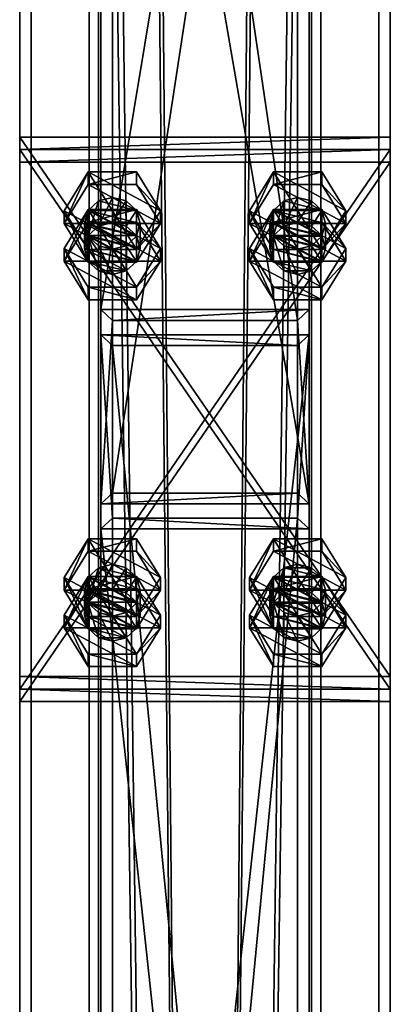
# Model space of a CAD drawing. Header units: millimetres. Extents: x -333 to 67333, y -930 to 39730.
# Tile 232 of 256: x 5420 to 5580, y 15926 to 16351. Entities that reach past the tile are written whole.
import ezdxf

# ---------------------------------------------------------------- set-up
doc = ezdxf.new("R2010")
doc.units = ezdxf.units.MM
for name, color, linetype in [('4', 7, 'Continuous'), ('5', 7, 'Continuous'), ('6', 7, 'Continuous'), ('95', 7, 'Continuous'), ('99', 7, 'Continuous')]:
    doc.layers.add(name, color=color, linetype=linetype)

msp = doc.modelspace()

# ---------------------------------------------------------------- meshes
at = {"layer": '4', "color": 171}
mesh = msp.add_polyface(dxfattribs=at)
corners = [(5545, 16768.89, 6628.51), (5455, 16768.89, 6628.51), (5455, 16225.73, 5227.71), (5545, 16225.73, 5227.71), (5545, 16663.69, 6606.15), (5545, 16141.82, 5260.25), (5455, 16663.69, 6606.15), (5455, 16141.82, 5260.25), (5460, 16221.07, 5229.52), (5540, 16221.07, 5229.52), (5540, 16146.48, 5258.44), (5460, 16146.48, 5258.44), (5460, 16763.04, 6627.26), (5540, 16763.04, 6627.26), (5460, 16669.53, 6607.39), (5540, 16669.53, 6607.39)]
mesh.append_faces([[corners[k] for k in face] for face in [(0, 2, 3, 3), (4, 3, 5, 5), (6, 5, 7, 7), (1, 7, 2, 2), (12, 9, 8, 8), (14, 8, 11, 11), (15, 11, 10, 10), (13, 10, 9, 9)]], dxfattribs={"vtx0": -1, "color": 171})
mesh.append_faces([[corners[k] for k in face] for face in [(2, 8, 3, 3), (8, 7, 11, 11), (11, 7, 10, 10), (3, 9, 5, 5), (9, 3, 8, 8), (5, 10, 7, 7), (1, 12, 6, 6), (12, 0, 13, 13), (13, 0, 15, 15), (6, 14, 4, 4), (14, 6, 12, 12), (4, 15, 0, 0)]], dxfattribs={"vtx0": -1, "vtx1": -1, "color": 171})
mesh.append_faces([[corners[k] for k in face] for face in [(8, 2, 7, 7), (5, 9, 10, 10), (12, 1, 0, 0), (4, 14, 15, 15)]], dxfattribs={"vtx0": -1, "vtx2": -1, "vtx3": -1, "color": 171})
mesh.append_faces([[corners[k] for k in face] for face in [(0, 1, 2, 2), (4, 0, 3, 3), (6, 4, 5, 5), (1, 6, 7, 7), (12, 13, 9, 9), (14, 12, 8, 8), (15, 14, 11, 11), (13, 15, 10, 10)]], dxfattribs={"vtx2": -1, "vtx3": -1, "color": 171})
mesh = msp.add_polyface(dxfattribs=at)
corners = [(5460, 16210.22, 5201.55), (5540, 16210.22, 5201.55), (5540, 15387.59, 3080), (5460, 15387.59, 3080), (5540, 16135.63, 5230.47), (5540, 15301.79, 3080), (5460, 16135.63, 5230.47), (5460, 15301.79, 3080), (5455, 16214.88, 5199.74), (5455, 16130.97, 5232.28), (5455, 15296.42, 3080), (5455, 15392.95, 3080), (5545, 16130.97, 5232.28), (5545, 15296.42, 3080), (5545, 16214.88, 5199.74), (5545, 15392.95, 3080)]
mesh.append_faces([[corners[k] for k in face] for face in [(0, 2, 3, 3), (1, 5, 2, 2), (4, 7, 5, 5), (6, 3, 7, 7), (8, 10, 11, 11), (9, 13, 10, 10), (12, 15, 13, 13), (14, 11, 15, 15)]], dxfattribs={"vtx0": -1, "color": 171})
mesh.append_faces([[corners[k] for k in face] for face in [(9, 6, 12, 12), (6, 8, 0, 0), (0, 8, 1, 1), (12, 4, 14, 14), (4, 12, 6, 6), (14, 1, 8, 8), (11, 3, 15, 15), (3, 10, 7, 7), (7, 10, 5, 5), (15, 2, 13, 13), (2, 15, 3, 3), (13, 5, 10, 10)]], dxfattribs={"vtx0": -1, "vtx1": -1, "color": 171})
mesh.append_faces([[corners[k] for k in face] for face in [(6, 9, 8, 8), (14, 4, 1, 1), (3, 11, 10, 10), (13, 2, 5, 5)]], dxfattribs={"vtx0": -1, "vtx2": -1, "vtx3": -1, "color": 171})
mesh.append_faces([[corners[k] for k in face] for face in [(0, 1, 2, 2), (1, 4, 5, 5), (4, 6, 7, 7), (6, 0, 3, 3), (8, 9, 10, 10), (9, 12, 13, 13), (12, 14, 15, 15), (14, 8, 11, 11)]], dxfattribs={"vtx2": -1, "vtx3": -1, "color": 171})
at = {"layer": '5', "color": 131}
mesh = msp.add_polyface(dxfattribs=at)
corners = [(5546, 9415, 2984), (5454, 9415, 2984), (5454, 19384.97, 2984), (5546, 19384.97, 2984), (5454, 9415, 3076), (5454, 19384.97, 3076), (5546, 9415, 3076), (5546, 19384.97, 3076), (5550, 9415, 2980), (5550, 9415, 3080), (5550, 19384.97, 3080), (5550, 19384.97, 2980), (5450, 9415, 3080), (5450, 19384.97, 3080), (5450, 9415, 2980), (5450, 19384.97, 2980)]
mesh.append_faces([[corners[k] for k in face] for face in [(0, 2, 3, 3), (1, 5, 2, 2), (4, 7, 5, 5), (6, 3, 7, 7), (8, 10, 11, 11), (9, 13, 10, 10), (12, 15, 13, 13), (14, 11, 15, 15)]], dxfattribs={"vtx0": -1, "color": 131})
mesh.append_faces([[corners[k] for k in face] for face in [(9, 6, 12, 12), (6, 8, 0, 0), (0, 8, 1, 1), (12, 4, 14, 14), (4, 12, 6, 6), (14, 1, 8, 8), (11, 3, 15, 15), (3, 10, 7, 7), (7, 10, 5, 5), (15, 2, 13, 13), (2, 15, 3, 3), (13, 5, 10, 10)]], dxfattribs={"vtx0": -1, "vtx1": -1, "color": 131})
mesh.append_faces([[corners[k] for k in face] for face in [(6, 9, 8, 8), (14, 4, 1, 1), (3, 11, 10, 10), (13, 2, 5, 5)]], dxfattribs={"vtx0": -1, "vtx2": -1, "vtx3": -1, "color": 131})
mesh.append_faces([[corners[k] for k in face] for face in [(0, 1, 2, 2), (1, 4, 5, 5), (4, 6, 7, 7), (6, 0, 3, 3), (8, 9, 10, 10), (9, 12, 13, 13), (12, 14, 15, 15), (14, 8, 11, 11)]], dxfattribs={"vtx2": -1, "vtx3": -1, "color": 131})
at = {"layer": '6', "color": 2}
mesh = msp.add_polyface(dxfattribs=at)
corners = [(5580, 19380.14, 7183.53), (5420, 19380.14, 7183.53), (5420, 7954.94, 4755.1), (5580, 7954.94, 4755.1), (5580, 19380.14, 7347.1), (5580, 7921.68, 4911.61), (5420, 19380.14, 7347.1), (5420, 7921.68, 4911.61), (5425, 7953.9, 4759.99), (5575, 7953.9, 4759.99), (5575, 7922.72, 4906.72), (5425, 7922.72, 4906.72), (5575, 19380.14, 7188.64), (5575, 19380.14, 7341.99), (5425, 19380.14, 7188.64), (5425, 19380.14, 7341.99)]
mesh.append_faces([[corners[k] for k in face] for face in [(0, 2, 3, 3), (4, 3, 5, 5), (6, 5, 7, 7), (1, 7, 2, 2), (12, 10, 9, 9), (14, 9, 8, 8), (15, 8, 11, 11), (13, 11, 10, 10)]], dxfattribs={"vtx0": -1, "color": 2})
mesh.append_faces([[corners[k] for k in face] for face in [(2, 8, 3, 3), (8, 7, 11, 11), (11, 7, 10, 10), (3, 9, 5, 5), (9, 3, 8, 8), (5, 10, 7, 7), (0, 12, 1, 1), (12, 4, 13, 13), (13, 4, 15, 15), (1, 14, 6, 6), (14, 1, 12, 12), (6, 15, 4, 4)]], dxfattribs={"vtx0": -1, "vtx1": -1, "color": 2})
mesh.append_faces([[corners[k] for k in face] for face in [(8, 2, 7, 7), (5, 9, 10, 10), (12, 0, 4, 4), (6, 14, 15, 15)]], dxfattribs={"vtx0": -1, "vtx2": -1, "vtx3": -1, "color": 2})
mesh.append_faces([[corners[k] for k in face] for face in [(0, 1, 2, 2), (4, 0, 3, 3), (6, 4, 5, 5), (1, 6, 7, 7), (12, 13, 10, 10), (14, 12, 9, 9), (15, 14, 8, 8), (13, 15, 11, 11)]], dxfattribs={"vtx2": -1, "vtx3": -1, "color": 2})
at = {"layer": '95', "color": 7}
mesh = msp.add_polyface(dxfattribs=at)
corners = [(5448, 16252.18, 5185.28), (5449.61, 16257.77, 5183.11), (5449.61, 16268.62, 5211.08), (5448, 16263.02, 5213.25), (5454, 16261.87, 5181.52), (5454, 16272.71, 5209.5), (5460, 16263.37, 5180.94), (5460, 16274.21, 5208.91), (5466, 16261.87, 5181.52), (5466, 16272.71, 5209.5), (5470.39, 16257.77, 5183.11), (5470.39, 16268.62, 5211.08), (5472, 16252.18, 5185.28), (5472, 16263.02, 5213.25), (5470.39, 16257.43, 5215.42), (5466, 16253.33, 5217.01), (5449.61, 16257.43, 5215.42), (5439.22, 16263.02, 5213.25), (5449.61, 16279.81, 5206.74), (5449.61, 16285.23, 5220.73), (5439.22, 16268.45, 5227.24), (5470.39, 16279.81, 5206.74), (5470.39, 16285.23, 5220.73), (5480.78, 16263.02, 5213.25), (5480.78, 16268.45, 5227.24), (5470.39, 16251.66, 5233.75), (5449.61, 16246.24, 5219.76), (5439.22, 16246.75, 5171.3), (5449.61, 16263.54, 5164.79), (5449.61, 16268.96, 5178.77), (5470.39, 16263.54, 5164.79), (5470.39, 16268.96, 5178.77), (5480.78, 16252.18, 5185.28), (5480.78, 16246.75, 5171.3)]
mesh.append_faces([[corners[k] for k in face] for face in [(0, 2, 3, 3), (1, 5, 2, 2), (4, 7, 5, 5), (6, 9, 7, 7), (8, 11, 9, 9), (10, 13, 11, 11), (12, 14, 13, 13), (6, 10, 8, 8), (11, 7, 9, 9), (17, 19, 20, 20), (18, 22, 19, 19), (21, 24, 22, 22), (23, 25, 24, 24), (18, 23, 21, 21), (24, 19, 22, 22), (28, 31, 29, 29), (30, 32, 31, 31), (28, 33, 30, 30), (32, 29, 31, 31)]], dxfattribs={"vtx0": -1, "color": 7})
mesh.append_faces([[corners[k] for k in face] for face in [(14, 2, 13, 13), (13, 2, 11, 11), (25, 19, 24, 24)]], dxfattribs={"vtx0": -1, "vtx1": -1, "color": 7})
mesh.append_faces([[corners[k] for k in face] for face in [(10, 6, 4, 4), (10, 4, 1, 1), (15, 16, 3, 3), (14, 3, 2, 2), (11, 2, 5, 5), (11, 5, 7, 7), (23, 18, 17, 17), (25, 20, 19, 19)]], dxfattribs={"vtx0": -1, "vtx2": -1, "vtx3": -1, "color": 7})
mesh.append_faces([[corners[k] for k in face] for face in [(0, 1, 2, 2), (1, 4, 5, 5), (4, 6, 7, 7), (6, 8, 9, 9), (8, 10, 11, 11), (10, 12, 13, 13), (17, 18, 19, 19), (18, 21, 22, 22), (21, 23, 24, 24), (26, 17, 20, 20), (27, 28, 29, 29), (28, 30, 31, 31)]], dxfattribs={"vtx2": -1, "vtx3": -1, "color": 7})
mesh = msp.add_polyface(dxfattribs=at)
corners = [(5528, 16252.18, 5185.28), (5529.61, 16257.77, 5183.11), (5529.61, 16268.62, 5211.08), (5528, 16263.02, 5213.25), (5534, 16261.87, 5181.52), (5534, 16272.71, 5209.5), (5540, 16263.37, 5180.94), (5540, 16274.21, 5208.91), (5546, 16261.87, 5181.52), (5546, 16272.71, 5209.5), (5550.39, 16257.77, 5183.11), (5550.39, 16268.62, 5211.08), (5552, 16252.18, 5185.28), (5552, 16263.02, 5213.25), (5550.39, 16257.43, 5215.42), (5529.61, 16257.43, 5215.42), (5519.22, 16263.02, 5213.25), (5529.61, 16279.81, 5206.74), (5529.61, 16285.23, 5220.73), (5519.22, 16268.45, 5227.24), (5550.39, 16279.81, 5206.74), (5550.39, 16285.23, 5220.73), (5560.78, 16263.02, 5213.25), (5560.78, 16268.45, 5227.24), (5550.39, 16251.66, 5233.75), (5529.61, 16246.24, 5219.76), (5519.22, 16246.75, 5171.3), (5529.61, 16263.54, 5164.79), (5529.61, 16268.96, 5178.77), (5550.39, 16263.54, 5164.79), (5550.39, 16268.96, 5178.77), (5560.78, 16252.18, 5185.28), (5560.78, 16246.75, 5171.3)]
mesh.append_faces([[corners[k] for k in face] for face in [(0, 2, 3, 3), (1, 5, 2, 2), (4, 7, 5, 5), (6, 9, 7, 7), (8, 11, 9, 9), (10, 13, 11, 11), (12, 14, 13, 13), (6, 10, 8, 8), (11, 7, 9, 9), (16, 18, 19, 19), (17, 21, 18, 18), (20, 23, 21, 21), (22, 24, 23, 23), (17, 22, 20, 20), (23, 18, 21, 21), (27, 30, 28, 28), (29, 31, 30, 30), (27, 32, 29, 29), (31, 28, 30, 30)]], dxfattribs={"vtx0": -1, "color": 7})
mesh.append_faces([[corners[k] for k in face] for face in [(14, 2, 13, 13), (13, 2, 11, 11), (24, 18, 23, 23)]], dxfattribs={"vtx0": -1, "vtx1": -1, "color": 7})
mesh.append_faces([[corners[k] for k in face] for face in [(10, 6, 4, 4), (10, 4, 1, 1), (14, 15, 3, 3), (14, 3, 2, 2), (11, 2, 5, 5), (11, 5, 7, 7), (22, 17, 16, 16), (24, 19, 18, 18)]], dxfattribs={"vtx0": -1, "vtx2": -1, "vtx3": -1, "color": 7})
mesh.append_faces([[corners[k] for k in face] for face in [(0, 1, 2, 2), (1, 4, 5, 5), (4, 6, 7, 7), (6, 8, 9, 9), (8, 10, 11, 11), (10, 12, 13, 13), (16, 17, 18, 18), (17, 20, 21, 21), (20, 22, 23, 23), (25, 16, 19, 19), (26, 27, 28, 28), (27, 29, 30, 30)]], dxfattribs={"vtx2": -1, "vtx3": -1, "color": 7})
mesh = msp.add_polyface(dxfattribs=at)
corners = [(5472, 16252.18, 5185.28), (5470.39, 16246.58, 5187.45), (5470.39, 16257.43, 5215.42), (5466, 16242.49, 5189.04), (5466, 16253.33, 5217.01), (5460, 16240.99, 5189.62), (5460, 16251.83, 5217.59), (5454, 16242.49, 5189.04), (5454, 16253.33, 5217.01), (5449.61, 16246.58, 5187.45), (5449.61, 16257.43, 5215.42), (5448, 16252.18, 5185.28), (5448, 16263.02, 5213.25), (5470.39, 16257.77, 5183.11), (5449.61, 16257.77, 5183.11), (5480.78, 16263.02, 5213.25), (5470.39, 16246.24, 5219.76), (5470.39, 16251.66, 5233.75), (5449.61, 16246.24, 5219.76), (5449.61, 16251.66, 5233.75), (5439.22, 16268.45, 5227.24), (5439.22, 16263.02, 5213.25), (5439.22, 16246.75, 5171.3), (5449.61, 16268.96, 5178.77), (5439.22, 16252.18, 5185.28), (5470.39, 16263.54, 5164.79), (5480.78, 16246.75, 5171.3), (5480.78, 16252.18, 5185.28), (5470.39, 16229.97, 5177.8), (5470.39, 16235.39, 5191.79), (5449.61, 16229.97, 5177.8), (5449.61, 16235.39, 5191.79), (5449.61, 16263.54, 5164.79)]
mesh.append_faces([[corners[k] for k in face] for face in [(1, 4, 2, 2), (3, 6, 4, 4), (5, 8, 6, 6), (7, 10, 8, 8), (9, 12, 10, 10), (3, 7, 5, 5), (10, 6, 8, 8), (16, 19, 17, 17), (18, 20, 19, 19), (16, 21, 18, 18), (20, 17, 19, 19), (22, 23, 24, 24), (26, 29, 27, 27), (28, 31, 29, 29), (30, 24, 31, 31), (28, 22, 30, 30), (24, 29, 31, 31)]], dxfattribs={"vtx0": -1, "color": 7})
mesh.append_faces([[corners[k] for k in face] for face in [(13, 14, 0, 0), (0, 14, 1, 1), (1, 11, 3, 3), (6, 10, 4, 4), (4, 12, 2, 2), (15, 21, 16, 16), (26, 22, 28, 28), (29, 23, 27, 27)]], dxfattribs={"vtx0": -1, "vtx1": -1, "color": 7})
mesh.append_faces([[corners[k] for k in face] for face in [(1, 14, 11, 11), (3, 11, 9, 9), (3, 9, 7, 7), (26, 32, 22, 22), (29, 24, 23, 23)]], dxfattribs={"vtx0": -1, "vtx2": -1, "vtx3": -1, "color": 7})
mesh.append_faces([[corners[k] for k in face] for face in [(0, 1, 2, 2), (1, 3, 4, 4), (3, 5, 6, 6), (5, 7, 8, 8), (7, 9, 10, 10), (9, 11, 12, 12), (15, 16, 17, 17), (16, 18, 19, 19), (25, 26, 27, 27), (26, 28, 29, 29), (28, 30, 31, 31), (30, 22, 24, 24)]], dxfattribs={"vtx2": -1, "vtx3": -1, "color": 7})
mesh = msp.add_polyface(dxfattribs=at)
corners = [(5552, 16252.18, 5185.28), (5550.39, 16246.58, 5187.45), (5550.39, 16257.43, 5215.42), (5546, 16242.49, 5189.04), (5546, 16253.33, 5217.01), (5540, 16240.99, 5189.62), (5540, 16251.83, 5217.59), (5534, 16242.49, 5189.04), (5534, 16253.33, 5217.01), (5529.61, 16246.58, 5187.45), (5529.61, 16257.43, 5215.42), (5528, 16252.18, 5185.28), (5528, 16263.02, 5213.25), (5550.39, 16257.77, 5183.11), (5529.61, 16257.77, 5183.11), (5560.78, 16263.02, 5213.25), (5550.39, 16246.24, 5219.76), (5550.39, 16251.66, 5233.75), (5529.61, 16246.24, 5219.76), (5529.61, 16251.66, 5233.75), (5519.22, 16268.45, 5227.24), (5519.22, 16263.02, 5213.25), (5519.22, 16246.75, 5171.3), (5529.61, 16268.96, 5178.77), (5519.22, 16252.18, 5185.28), (5550.39, 16263.54, 5164.79), (5560.78, 16246.75, 5171.3), (5560.78, 16252.18, 5185.28), (5550.39, 16229.97, 5177.8), (5550.39, 16235.39, 5191.79), (5529.61, 16229.97, 5177.8), (5529.61, 16235.39, 5191.79), (5529.61, 16263.54, 5164.79)]
mesh.append_faces([[corners[k] for k in face] for face in [(1, 4, 2, 2), (3, 6, 4, 4), (5, 8, 6, 6), (7, 10, 8, 8), (9, 12, 10, 10), (3, 7, 5, 5), (10, 6, 8, 8), (16, 19, 17, 17), (18, 20, 19, 19), (16, 21, 18, 18), (20, 17, 19, 19), (22, 23, 24, 24), (26, 29, 27, 27), (28, 31, 29, 29), (30, 24, 31, 31), (28, 22, 30, 30), (24, 29, 31, 31)]], dxfattribs={"vtx0": -1, "color": 7})
mesh.append_faces([[corners[k] for k in face] for face in [(13, 14, 0, 0), (0, 14, 1, 1), (1, 9, 3, 3), (6, 10, 4, 4), (4, 10, 2, 2), (15, 21, 16, 16), (26, 22, 28, 28), (29, 23, 27, 27)]], dxfattribs={"vtx0": -1, "vtx1": -1, "color": 7})
mesh.append_faces([[corners[k] for k in face] for face in [(1, 14, 11, 11), (1, 11, 9, 9), (3, 9, 7, 7), (26, 32, 22, 22), (29, 24, 23, 23)]], dxfattribs={"vtx0": -1, "vtx2": -1, "vtx3": -1, "color": 7})
mesh.append_faces([[corners[k] for k in face] for face in [(0, 1, 2, 2), (1, 3, 4, 4), (3, 5, 6, 6), (5, 7, 8, 8), (7, 9, 10, 10), (9, 11, 12, 12), (15, 16, 17, 17), (16, 18, 19, 19), (25, 26, 27, 27), (26, 28, 29, 29), (28, 30, 31, 31), (30, 22, 24, 24)]], dxfattribs={"vtx2": -1, "vtx3": -1, "color": 7})
mesh = msp.add_polyface(dxfattribs=at)
corners = [(5448, 16093.68, 5246.74), (5449.61, 16099.27, 5244.57), (5449.61, 16110.12, 5272.54), (5448, 16104.52, 5274.71), (5454, 16103.36, 5242.98), (5454, 16114.21, 5270.95), (5460, 16104.86, 5242.4), (5460, 16115.71, 5270.37), (5466, 16103.36, 5242.98), (5466, 16114.21, 5270.95), (5470.39, 16099.27, 5244.57), (5470.39, 16110.12, 5272.54), (5472, 16093.68, 5246.74), (5472, 16104.52, 5274.71), (5470.39, 16098.93, 5276.88), (5466, 16094.83, 5278.47), (5449.61, 16098.93, 5276.88), (5439.22, 16104.52, 5274.71), (5449.61, 16121.3, 5268.2), (5449.61, 16126.73, 5282.19), (5439.22, 16109.94, 5288.7), (5470.39, 16121.3, 5268.2), (5470.39, 16126.73, 5282.19), (5480.78, 16104.52, 5274.71), (5480.78, 16109.94, 5288.7), (5470.39, 16093.16, 5295.2), (5449.61, 16087.74, 5281.22), (5439.22, 16088.25, 5232.76), (5449.61, 16105.03, 5226.25), (5449.61, 16110.46, 5240.23), (5470.39, 16105.03, 5226.25), (5470.39, 16110.46, 5240.23), (5480.78, 16093.68, 5246.74), (5480.78, 16088.25, 5232.76)]
mesh.append_faces([[corners[k] for k in face] for face in [(0, 2, 3, 3), (1, 5, 2, 2), (4, 7, 5, 5), (6, 9, 7, 7), (8, 11, 9, 9), (10, 13, 11, 11), (12, 14, 13, 13), (6, 10, 8, 8), (11, 7, 9, 9), (17, 19, 20, 20), (18, 22, 19, 19), (21, 24, 22, 22), (23, 25, 24, 24), (18, 23, 21, 21), (24, 19, 22, 22), (28, 31, 29, 29), (30, 32, 31, 31), (28, 33, 30, 30), (32, 29, 31, 31)]], dxfattribs={"vtx0": -1, "color": 7})
mesh.append_faces([[corners[k] for k in face] for face in [(14, 2, 13, 13), (13, 5, 11, 11), (25, 19, 24, 24)]], dxfattribs={"vtx0": -1, "vtx1": -1, "color": 7})
mesh.append_faces([[corners[k] for k in face] for face in [(10, 6, 4, 4), (10, 4, 1, 1), (15, 16, 3, 3), (14, 3, 2, 2), (13, 2, 5, 5), (11, 5, 7, 7), (23, 18, 17, 17), (25, 20, 19, 19)]], dxfattribs={"vtx0": -1, "vtx2": -1, "vtx3": -1, "color": 7})
mesh.append_faces([[corners[k] for k in face] for face in [(0, 1, 2, 2), (1, 4, 5, 5), (4, 6, 7, 7), (6, 8, 9, 9), (8, 10, 11, 11), (10, 12, 13, 13), (17, 18, 19, 19), (18, 21, 22, 22), (21, 23, 24, 24), (26, 17, 20, 20), (27, 28, 29, 29), (28, 30, 31, 31)]], dxfattribs={"vtx2": -1, "vtx3": -1, "color": 7})
mesh = msp.add_polyface(dxfattribs=at)
corners = [(5528, 16093.68, 5246.74), (5529.61, 16099.27, 5244.57), (5529.61, 16110.12, 5272.54), (5528, 16104.52, 5274.71), (5534, 16103.36, 5242.98), (5534, 16114.21, 5270.95), (5540, 16104.86, 5242.4), (5540, 16115.71, 5270.37), (5546, 16103.36, 5242.98), (5546, 16114.21, 5270.95), (5550.39, 16099.27, 5244.57), (5550.39, 16110.12, 5272.54), (5552, 16093.68, 5246.74), (5552, 16104.52, 5274.71), (5550.39, 16098.93, 5276.88), (5529.61, 16098.93, 5276.88), (5519.22, 16104.52, 5274.71), (5529.61, 16121.3, 5268.2), (5529.61, 16126.73, 5282.19), (5519.22, 16109.94, 5288.7), (5550.39, 16121.3, 5268.2), (5550.39, 16126.73, 5282.19), (5560.78, 16104.52, 5274.71), (5560.78, 16109.94, 5288.7), (5550.39, 16093.16, 5295.2), (5529.61, 16087.74, 5281.22), (5519.22, 16088.25, 5232.76), (5529.61, 16105.03, 5226.25), (5529.61, 16110.46, 5240.23), (5550.39, 16105.03, 5226.25), (5550.39, 16110.46, 5240.23), (5560.78, 16093.68, 5246.74), (5560.78, 16088.25, 5232.76)]
mesh.append_faces([[corners[k] for k in face] for face in [(0, 2, 3, 3), (1, 5, 2, 2), (4, 7, 5, 5), (6, 9, 7, 7), (8, 11, 9, 9), (10, 13, 11, 11), (12, 14, 13, 13), (6, 10, 8, 8), (9, 5, 7, 7), (16, 18, 19, 19), (17, 21, 18, 18), (20, 23, 21, 21), (22, 24, 23, 23), (17, 22, 20, 20), (23, 18, 21, 21), (27, 30, 28, 28), (29, 31, 30, 30), (27, 32, 29, 29), (31, 28, 30, 30)]], dxfattribs={"vtx0": -1, "color": 7})
mesh.append_faces([[corners[k] for k in face] for face in [(14, 2, 13, 13), (13, 2, 11, 11), (11, 5, 9, 9), (24, 18, 23, 23)]], dxfattribs={"vtx0": -1, "vtx1": -1, "color": 7})
mesh.append_faces([[corners[k] for k in face] for face in [(10, 6, 4, 4), (10, 4, 1, 1), (14, 15, 3, 3), (14, 3, 2, 2), (11, 2, 5, 5), (22, 17, 16, 16), (24, 19, 18, 18)]], dxfattribs={"vtx0": -1, "vtx2": -1, "vtx3": -1, "color": 7})
mesh.append_faces([[corners[k] for k in face] for face in [(0, 1, 2, 2), (1, 4, 5, 5), (4, 6, 7, 7), (6, 8, 9, 9), (8, 10, 11, 11), (10, 12, 13, 13), (16, 17, 18, 18), (17, 20, 21, 21), (20, 22, 23, 23), (25, 16, 19, 19), (26, 27, 28, 28), (27, 29, 30, 30)]], dxfattribs={"vtx2": -1, "vtx3": -1, "color": 7})
mesh = msp.add_polyface(dxfattribs=at)
corners = [(5472, 16093.68, 5246.74), (5470.39, 16088.08, 5248.91), (5470.39, 16098.93, 5276.88), (5466, 16083.99, 5250.5), (5466, 16094.83, 5278.47), (5460, 16082.49, 5251.08), (5460, 16093.33, 5279.05), (5454, 16083.99, 5250.5), (5454, 16094.83, 5278.47), (5449.61, 16088.08, 5248.91), (5449.61, 16098.93, 5276.88), (5448, 16093.68, 5246.74), (5448, 16104.52, 5274.71), (5470.39, 16099.27, 5244.57), (5449.61, 16099.27, 5244.57), (5480.78, 16104.52, 5274.71), (5470.39, 16087.74, 5281.22), (5470.39, 16093.16, 5295.2), (5449.61, 16087.74, 5281.22), (5449.61, 16093.16, 5295.2), (5439.22, 16109.94, 5288.7), (5439.22, 16104.52, 5274.71), (5439.22, 16088.25, 5232.76), (5449.61, 16110.46, 5240.23), (5439.22, 16093.68, 5246.74), (5470.39, 16105.03, 5226.25), (5480.78, 16088.25, 5232.76), (5480.78, 16093.68, 5246.74), (5470.39, 16071.47, 5239.26), (5470.39, 16076.89, 5253.25), (5449.61, 16071.47, 5239.26), (5449.61, 16076.89, 5253.25), (5449.61, 16105.03, 5226.25)]
mesh.append_faces([[corners[k] for k in face] for face in [(1, 4, 2, 2), (3, 6, 4, 4), (5, 8, 6, 6), (7, 10, 8, 8), (9, 12, 10, 10), (3, 7, 5, 5), (10, 6, 8, 8), (16, 19, 17, 17), (18, 20, 19, 19), (16, 21, 18, 18), (20, 17, 19, 19), (22, 23, 24, 24), (26, 29, 27, 27), (28, 31, 29, 29), (30, 24, 31, 31), (28, 22, 30, 30), (24, 29, 31, 31)]], dxfattribs={"vtx0": -1, "color": 7})
mesh.append_faces([[corners[k] for k in face] for face in [(13, 14, 0, 0), (0, 14, 1, 1), (1, 11, 3, 3), (6, 10, 4, 4), (4, 12, 2, 2), (15, 21, 16, 16), (26, 22, 28, 28), (29, 23, 27, 27)]], dxfattribs={"vtx0": -1, "vtx1": -1, "color": 7})
mesh.append_faces([[corners[k] for k in face] for face in [(1, 14, 11, 11), (3, 11, 9, 9), (3, 9, 7, 7), (26, 32, 22, 22), (29, 24, 23, 23)]], dxfattribs={"vtx0": -1, "vtx2": -1, "vtx3": -1, "color": 7})
mesh.append_faces([[corners[k] for k in face] for face in [(0, 1, 2, 2), (1, 3, 4, 4), (3, 5, 6, 6), (5, 7, 8, 8), (7, 9, 10, 10), (9, 11, 12, 12), (15, 16, 17, 17), (16, 18, 19, 19), (25, 26, 27, 27), (26, 28, 29, 29), (28, 30, 31, 31), (30, 22, 24, 24)]], dxfattribs={"vtx2": -1, "vtx3": -1, "color": 7})
mesh = msp.add_polyface(dxfattribs=at)
corners = [(5552, 16093.68, 5246.74), (5550.39, 16088.08, 5248.91), (5550.39, 16098.93, 5276.88), (5546, 16083.99, 5250.5), (5546, 16094.83, 5278.47), (5540, 16082.49, 5251.08), (5540, 16093.33, 5279.05), (5534, 16083.99, 5250.5), (5534, 16094.83, 5278.47), (5529.61, 16088.08, 5248.91), (5529.61, 16098.93, 5276.88), (5528, 16093.68, 5246.74), (5528, 16104.52, 5274.71), (5550.39, 16099.27, 5244.57), (5529.61, 16099.27, 5244.57), (5560.78, 16104.52, 5274.71), (5550.39, 16087.74, 5281.22), (5550.39, 16093.16, 5295.2), (5529.61, 16087.74, 5281.22), (5529.61, 16093.16, 5295.2), (5519.22, 16109.94, 5288.7), (5519.22, 16104.52, 5274.71), (5519.22, 16088.25, 5232.76), (5529.61, 16110.46, 5240.23), (5519.22, 16093.68, 5246.74), (5550.39, 16105.03, 5226.25), (5560.78, 16088.25, 5232.76), (5560.78, 16093.68, 5246.74), (5550.39, 16071.47, 5239.26), (5550.39, 16076.89, 5253.25), (5529.61, 16071.47, 5239.26), (5529.61, 16076.89, 5253.25), (5529.61, 16105.03, 5226.25)]
mesh.append_faces([[corners[k] for k in face] for face in [(1, 4, 2, 2), (3, 6, 4, 4), (5, 8, 6, 6), (7, 10, 8, 8), (9, 12, 10, 10), (3, 7, 5, 5), (10, 6, 8, 8), (16, 19, 17, 17), (18, 20, 19, 19), (16, 21, 18, 18), (20, 17, 19, 19), (22, 23, 24, 24), (26, 29, 27, 27), (28, 31, 29, 29), (30, 24, 31, 31), (28, 22, 30, 30), (24, 29, 31, 31)]], dxfattribs={"vtx0": -1, "color": 7})
mesh.append_faces([[corners[k] for k in face] for face in [(13, 14, 0, 0), (0, 14, 1, 1), (1, 9, 3, 3), (6, 10, 4, 4), (4, 10, 2, 2), (15, 21, 16, 16), (26, 22, 28, 28), (29, 23, 27, 27)]], dxfattribs={"vtx0": -1, "vtx1": -1, "color": 7})
mesh.append_faces([[corners[k] for k in face] for face in [(1, 14, 11, 11), (1, 11, 9, 9), (3, 9, 7, 7), (26, 32, 22, 22), (29, 24, 23, 23)]], dxfattribs={"vtx0": -1, "vtx2": -1, "vtx3": -1, "color": 7})
mesh.append_faces([[corners[k] for k in face] for face in [(0, 1, 2, 2), (1, 3, 4, 4), (3, 5, 6, 6), (5, 7, 8, 8), (7, 9, 10, 10), (9, 11, 12, 12), (15, 16, 17, 17), (16, 18, 19, 19), (25, 26, 27, 27), (26, 28, 29, 29), (28, 30, 31, 31), (30, 22, 24, 24)]], dxfattribs={"vtx2": -1, "vtx3": -1, "color": 7})
at = {"layer": '99', "color": 7}
mesh = msp.add_polyface(dxfattribs=at)
corners = [(5580, 16067.23, 5289.17), (5420, 16067.23, 5289.17), (5420, 16300.32, 5198.79), (5580, 16300.32, 5198.79), (5420, 16061.8, 5275.19), (5420, 16294.89, 5184.81), (5580, 16061.8, 5275.19), (5580, 16294.89, 5184.81)]
mesh.append_faces([[corners[k] for k in face] for face in [(0, 2, 3, 3), (1, 5, 2, 2), (4, 7, 5, 5), (6, 3, 7, 7), (1, 6, 4, 4), (3, 5, 7, 7)]], dxfattribs={"vtx0": -1, "color": 7})
mesh.append_faces([[corners[k] for k in face] for face in [(0, 1, 2, 2), (1, 4, 5, 5), (4, 6, 7, 7), (6, 0, 3, 3), (1, 0, 6, 6), (3, 2, 5, 5)]], dxfattribs={"vtx2": -1, "vtx3": -1, "color": 7})
mesh = msp.add_polyface(dxfattribs=at)
corners = [(5580, 16061.8, 5275.19), (5420, 16061.8, 5275.19), (5420, 16294.89, 5184.81), (5580, 16294.89, 5184.81), (5420, 16056.38, 5261.2), (5420, 16289.47, 5170.82), (5580, 16056.38, 5261.2), (5580, 16289.47, 5170.82)]
mesh.append_faces([[corners[k] for k in face] for face in [(0, 2, 3, 3), (1, 5, 2, 2), (4, 7, 5, 5), (6, 3, 7, 7), (1, 6, 4, 4), (3, 5, 7, 7)]], dxfattribs={"vtx0": -1, "color": 7})
mesh.append_faces([[corners[k] for k in face] for face in [(0, 1, 2, 2), (1, 4, 5, 5), (4, 6, 7, 7), (6, 0, 3, 3), (1, 0, 6, 6), (3, 2, 5, 5)]], dxfattribs={"vtx2": -1, "vtx3": -1, "color": 7})

doc.saveas('drawing.dxf')
